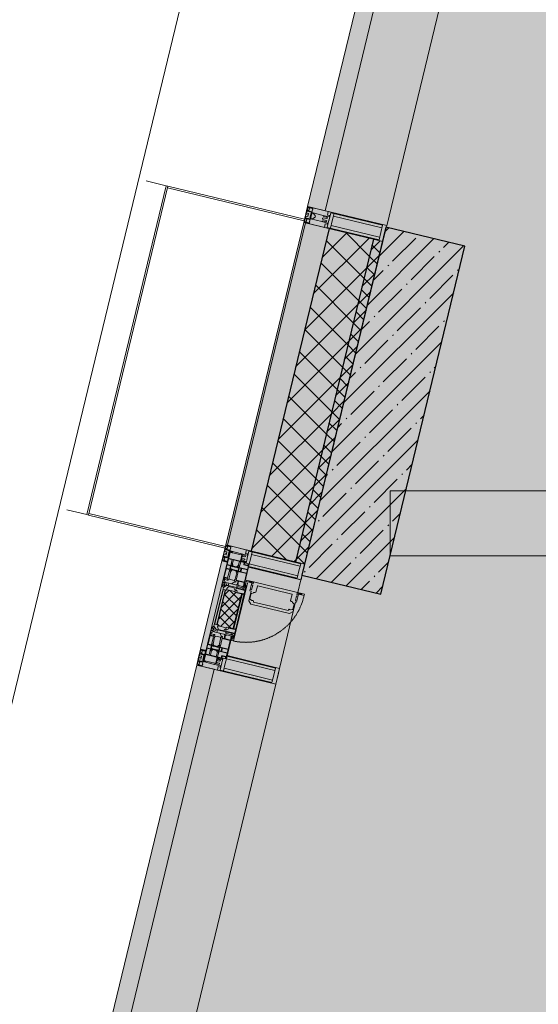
# Model space of a CAD drawing. Header units: millimetres. Extents: x -26897837 to 7466349, y -86687 to 22351.
# Tile 14 of 256: x 22415 to 24009, y -29608 to -26582. Entities that reach past the tile are written whole.
import ezdxf

# ---------------------------------------------------------------- set-up
doc = ezdxf.new("R2010")
doc.units = ezdxf.units.MM
doc.linetypes.add('-D1-02х01', pattern=[3, 2, -1])
for name, color, linetype, lineweight in [('_0', 7, 'Continuous', 13), ('A-200-M_WALL', 7, 'Continuous', 5), ('A-200-M_WALL_PAT', 7, 'Continuous', 5), ('A-214-M_CURT_WALL', 7, 'Continuous', 5), ('A-215-M_CURT_PANEL', 7, 'Continuous', 5), ('A-280-M_COLUMN', 7, 'Continuous', 5), ('A-314-M_WINDOW', 7, 'Continuous', 5), ('S-280-M_COLUMN', 7, 'Continuous', 5), ('Z-060-M_DETAIL', 7, 'Continuous', 5), ('Ограждение', 7, 'Continuous', 5), ('Поручни', 7, 'Continuous', 5)]:
    doc.layers.add(name, color=color, linetype=linetype, lineweight=lineweight)

# ---------------------------------------------------------------- blocks, each defined once
blk = doc.blocks.new('System Panel - A_PAN_Glass-5794524-50_AS_Plan_13')
at = {"layer": 'A-215-M_CURT_PANEL'}
for p, q in [((925, 55), (-925, 55)), ((-925, 55), (-925, 0)), ((925, 0), (925, 55)), ((-925, 0), (925, 0))]:
    blk.add_line(p, q, dxfattribs=at)
blk = doc.blocks.new('Rectangular Mullion - R_StandardFrame_50Wx250H-3725803-50_AS_Plan_13')
at = {"layer": 'A-214-M_CURT_WALL'}
blk.add_line((-11858.8, 24972.1), (-11423.8, 26770.2), dxfattribs=at)
blk = doc.blocks.new('Rectangular Mullion - 50Wx250H-2623690-50_AS_Plan_13')
at = {"layer": 'Z-060-M_DETAIL'}
for p, q in [((-25, 65.2), (-25, 250)), ((-25, 250), (0, 250)), ((25, 250), (0, 250)), ((25, 65.2), (25, 250)), ((-23, 237.3), (0, 237.3)), ((-23, 237.3), (-23, 73.6)), ((-14.9, 84), (-14.9, 237.3)), ((23, 237.3), (0, 237.3)), ((14.9, 84), (14.9, 237.3)), ((23, 237.3), (23, 73.6)), ((-14, 65.2), (-25, 65.2)), ((0, 84), (-23, 84)), ((-0.5, 73.6), (-23, 73.6)), ((-14, 71.3), (-14, 65.2)), ((-10, 71.3), (-14, 71.3)), ((-10, 53), (-10, 71.3)), ((-7, 65.2), (-5.9, 67.3)), ((-7, 65.2), (-7, 54.7)), ((-4.1, 67.3), (-5.9, 67.3)), ((-4.1, 67.3), (-2.9, 65.1)), ((-2.9, 65.1), (-2.9, 54.6)), ((0, 84), (23, 84)), ((0.5, 73.6), (23, 73.6)), ((4.1, 67.3), (2.9, 65.1)), ((2.9, 65.1), (2.9, 54.6)), ((4.1, 67.3), (5.9, 67.3)), ((7, 65.2), (5.9, 67.3)), ((7, 65.2), (7, 54.7)), ((10, 71.3), (14, 71.3)), ((10, 53), (10, 71.3)), ((14, 71.3), (14, 65.2)), ((14, 65.2), (25, 65.2)), ((-8.7, 53), (-10, 53)), ((-10, 53), (-10, 17)), ((-8.7, 53), (-7, 54.7)), ((-1.3, 53), (-2.9, 54.6)), ((0, 53), (-1.3, 53)), ((0, 53), (1.3, 53)), ((1.3, 53), (2.9, 54.6)), ((8.7, 53), (7, 54.7)), ((8.7, 53), (10, 53)), ((10, 53), (10, 17)), ((-23.8, 14.6), (-25, 14.2)), ((-25, 0), (-25, 14.2)), ((-22.3, 17), (-23.8, 17)), ((-23.8, 17), (-23.8, 14.6)), ((-22.5, 10.6), (-23.8, 14.6)), ((-22.5, 10.6), (-23.7, 9.9)), ((-23.7, 1.3), (-23.7, 9.9)), ((-23.7, 1.3), (-11.8, 1.3)), ((-23.2, 10.2), (-22.5, 8)), ((-22.5, 8), (-22.5, 4.5)), ((-21.3, 4.5), (-22.5, 4.5)), ((-22.3, 17), (-22.3, 16)), ((-22.3, 16), (-21.3, 16)), ((-19, 17.6), (-21.3, 16)), ((-21.3, 4.5), (-21.3, 6.5)), ((-21.3, 6.5), (-14.2, 6.5)), ((-18.4, 16.6), (-19, 17.6)), ((-7.4, 16.6), (-18.4, 16.6)), ((-14.2, 6.5), (-14.2, 4.5)), ((-13.2, 4.5), (-14.2, 4.5)), ((-13.2, 4.5), (-12.2, 7.2)), ((-12.7, 7.6), (-11.3, 11.4)), ((-12.7, 7.6), (-11.8, 6.9)), ((-12.2, 9), (-12.2, 14.8)), ((-12.2, 14.8), (0, 14.8)), ((-11.8, 1.3), (-11.8, 6.9)), ((-10.5, 11.2), (-11.3, 11.4)), ((-10.5, 1.5), (-10.5, 11.2)), ((-4.8, 1.5), (-10.5, 1.5)), ((-10, 17), (-7.5, 17)), ((-8.5, 23), (-1.5, 30)), ((-8.5, 18.5), (-8.5, 23)), ((-7.5, 18.5), (-8.5, 18.5)), ((-7.5, 17), (-7.5, 18.5)), ((-7.4, 18), (-7.4, 16.6)), ((-2.6, 18), (-7.4, 18)), ((0, 8), (-4.8, 8)), ((-4.8, 1.5), (-4.8, 8)), ((-2.6, 18), (-2.6, 16.8)), ((-2.6, 16.8), (0, 16.8)), ((-1.5, 30), (0, 30)), ((1.5, 30), (0, 30)), ((2.6, 16.8), (0, 16.8)), ((0, 14.8), (0, 16.8)), ((0, 14.8), (0, 16.8)), ((12.2, 14.8), (0, 14.8)), ((0, 0), (0, 8)), ((0, 8), (4.8, 8)), ((0, 0), (0, 8)), ((8.5, 23), (1.5, 30)), ((2.6, 18), (2.6, 16.8)), ((2.6, 18), (7.4, 18)), ((4.8, 1.5), (4.8, 8)), ((4.8, 1.5), (10.5, 1.5)), ((7.4, 18), (7.4, 16.6)), ((7.4, 16.6), (18.4, 16.6)), ((7.5, 18.5), (8.5, 18.5)), ((7.5, 17), (7.5, 18.5)), ((10, 17), (7.5, 17)), ((8.5, 18.5), (8.5, 23)), ((10.5, 11.2), (11.3, 11.4)), ((10.5, 1.5), (10.5, 11.2)), ((12.7, 7.6), (11.3, 11.4)), ((12.7, 7.6), (11.8, 6.9)), ((11.8, 1.3), (11.8, 6.9)), ((23.7, 1.3), (11.8, 1.3)), ((12.2, 9), (12.2, 14.8)), ((13.2, 4.5), (12.2, 7.2)), ((13.2, 4.5), (14.2, 4.5)), ((21.3, 6.5), (14.2, 6.5)), ((14.2, 6.5), (14.2, 4.5)), ((18.4, 16.6), (19, 17.6)), ((19, 17.6), (21.3, 16)), ((22.3, 16), (21.3, 16)), ((21.3, 4.5), (21.3, 6.5)), ((21.3, 4.5), (22.5, 4.5)), ((22.3, 17), (22.3, 16)), ((22.3, 17), (23.8, 17)), ((22.5, 10.6), (23.8, 14.6)), ((22.5, 10.6), (23.7, 9.9)), ((23.2, 10.2), (22.5, 8)), ((22.5, 8), (22.5, 4.5)), ((23.7, 1.3), (23.7, 9.9)), ((23.8, 17), (23.8, 14.6)), ((23.8, 14.6), (25, 14.2)), ((25, 0), (25, 14.2)), ((-25, 0), (0, 0)), ((25, 0), (0, 0))]:
    blk.add_line(p, q, dxfattribs=at)
for centre, start, end in [((-0.5, 73.1), 360, 90), ((0.5, 73.1), 90, 180)]:
    blk.add_arc(centre, 0.5, start, end, dxfattribs=at)
blk = doc.blocks.new('Rectangular Mullion - R_StandardFrame_50Wx250H-3812575-50_AS_Plan_13')
at = {"layer": 'A-214-M_CURT_WALL', "lineweight": 9}
for p, q in [((-50, -250), (-50, 0)), ((-50, 0), (0, 0)), ((0, 0), (0, -250)), ((0, -250), (-50, -250))]:
    blk.add_line(p, q, dxfattribs=at)
blk = doc.blocks.new('A_PAN_Створка - 383мм-V36-50_AS_Plan_13')
at = {"layer": 'A-215-M_CURT_PANEL'}
h = blk.add_hatch(dxfattribs=at)
h.set_pattern_fill('FP_40', color=256, style=0, pattern_type=2)
h.set_pattern_definition([(328.6, (-16923.403, -17648.281), (10.420193, 17.071016), []), (58.6, (-16923.403, -17648.281), (-17.071016, 10.420193), [])])
h.paths.add_polyline_path([(-54.6, -81.8), (-53.6, -82.7), (54.6, -81.8), (54.6, -63.4), (57.2, -60.8), (57.2, -36.4), (54.9, -34.1), (54.5, -31.8), (-54.5, -31.8), (-54.9, -34.1), (-57.2, -36.4), (-57.2, -60.8), (-54.6, -63.4)])
at = {"layer": 'A-314-M_WINDOW'}
for p, q in [((-67.9, -17), (-171, -17)), ((-171, -17), (-171, -57)), ((-171, -18.5), (-153.5, -18.5)), ((-153.5, -18.5), (-152, -20)), ((-152, -20), (-152, -73.5)), ((-150.5, -17), (-150.5, -29.4)), ((-132.4, -18.6), (-150.5, -18.6)), ((-150.5, -29.4), (-132.4, -29.4)), ((-132.4, -29.4), (-132.4, -18.6)), ((-131, -18.2), (-131, -29.5)), ((-120.8, -18.2), (-131, -18.2)), ((-131, -29.5), (-120.8, -29.5)), ((-120.8, -18.2), (-120.8, -29.5)), ((-119.3, -18.6), (-92.5, -18.6)), ((-119.3, -29.4), (-119.3, -18.6)), ((-92.5, -29.4), (-119.3, -29.4)), ((-92.5, -18.6), (-92.5, -29.4)), ((-90.8, -18.5), (-90.8, -29.4)), ((-87.3, -18.5), (-90.8, -18.5)), ((-90.8, -29.4), (-85.9, -29.4)), ((-87.3, -20.4), (-87.3, -18.5)), ((-87.3, -20.4), (-87.3, -21.9)), ((-84.8, -20.4), (-87.3, -20.4)), ((-87.3, -21.9), (-85.9, -21.9)), ((-85.9, -18.2), (-85.9, -20.4)), ((-75.9, -18.2), (-85.9, -18.2)), ((-85.9, -21.9), (-85.9, -29.4)), ((-85.9, -29.4), (-85.9, -32.5)), ((-83.4, -20.4), (-84.8, -20.4)), ((-70, -33.8), (-83.4, -20.4)), ((-78, -84), (-78, -23.5)), ((-78, -23.5), (-67.9, -23.5)), ((-75.9, -21.5), (-75.9, -18.2)), ((-75.9, -21.5), (-75.9, -23.5)), ((-74.9, -21.5), (-75.9, -21.5)), ((-75.9, -23.5), (-73, -23.5)), ((-74.9, -17.9), (-74.9, -21.5)), ((-68.9, -17.9), (-74.9, -17.9)), ((-67.2, -29.3), (-73, -23.5)), ((-61.4, -23.5), (-70, -32.1)), ((-68.9, -21.5), (-68.9, -17.9)), ((-67.9, -21.5), (-68.9, -21.5)), ((67.9, -17), (-67.9, -17)), ((-61.4, -23.5), (-67.9, -17)), ((-67.9, -17), (-67.9, -23.5)), ((-67.9, -17), (67.9, -17)), ((-67.9, -21.5), (-67.9, -23.5)), ((-67.9, -23.5), (-64.6, -26.8)), ((-67.9, -23.5), (-64.6, -26.8)), ((-64.6, -26.8), (-67.2, -29.3)), ((-64.6, -26.8), (-61.4, -23.5)), ((61.4, -23.5), (-61.4, -23.5)), ((67.9, -17), (61.4, -23.5)), ((70, -32.1), (61.4, -23.5)), ((61.4, -23.5), (64.6, -26.8)), ((67.9, -23.5), (64.6, -26.8)), ((64.6, -26.8), (67.9, -23.5)), ((64.6, -26.8), (67.2, -29.3)), ((67.2, -29.3), (73, -23.5)), ((67.9, -23.5), (67.9, -17)), ((171, -17), (67.9, -17)), ((67.9, -21.5), (67.9, -23.5)), ((67.9, -21.5), (68.9, -21.5)), ((67.9, -23.5), (78, -23.5)), ((68.9, -17.9), (74.9, -17.9)), ((68.9, -21.5), (68.9, -17.9)), ((70, -33.8), (83.4, -20.4)), ((75.9, -23.5), (73, -23.5)), ((74.9, -17.9), (74.9, -21.5)), ((74.9, -21.5), (75.9, -21.5)), ((75.9, -18.2), (85.9, -18.2)), ((75.9, -21.5), (75.9, -18.2)), ((75.9, -21.5), (75.9, -23.5)), ((78, -23.5), (78, -84)), ((83.4, -20.4), (84.8, -20.4)), ((84.8, -20.4), (87.3, -20.4)), ((85.9, -18.2), (85.9, -20.4)), ((85.9, -21.9), (85.9, -29.4)), ((87.3, -21.9), (85.9, -21.9)), ((85.9, -29.4), (85.9, -32.5)), ((90.8, -29.4), (85.9, -29.4)), ((87.3, -18.5), (90.8, -18.5)), ((87.3, -20.4), (87.3, -18.5)), ((87.3, -20.4), (87.3, -21.9)), ((90.8, -18.5), (90.8, -29.4)), ((92.5, -18.6), (92.5, -29.4)), ((119.3, -18.6), (92.5, -18.6)), ((92.5, -29.4), (119.3, -29.4)), ((119.3, -29.4), (119.3, -18.6)), ((120.8, -18.2), (120.8, -29.5)), ((120.8, -18.2), (131, -18.2)), ((131, -29.5), (120.8, -29.5)), ((131, -18.2), (131, -29.5)), ((132.4, -18.6), (150.5, -18.6)), ((132.4, -29.4), (132.4, -18.6)), ((150.5, -29.4), (132.4, -29.4)), ((150.5, -17), (150.5, -29.4)), ((153.5, -18.5), (152, -20)), ((152, -20), (152, -73.5)), ((171, -18.5), (153.5, -18.5)), ((171, -57), (171, -17)), ((-171, -55.5), (-152, -55.5)), ((-171, -57), (-156, -57)), ((-153, -60), (-153, -73.5)), ((-150.5, -33.6), (-150.5, -68)), ((-136.3, -33.6), (-150.5, -33.6)), ((-136.4, -52.4), (-150.5, -52.4)), ((-150.5, -56.6), (-132.4, -56.6)), ((-137.2, -31), (-135.8, -35)), ((-132.5, -31), (-137.2, -31)), ((-137.2, -54.8), (-135.8, -50.8)), ((-132.5, -54.8), (-137.2, -54.8)), ((-132.1, -36.8), (-135.8, -35)), ((-132.1, -49), (-135.8, -50.8)), ((-132.5, -31.9), (-133.4, -33.7)), ((-133.4, -33.7), (-130.1, -35.3)), ((-133.4, -52), (-130.1, -50.4)), ((-132.5, -53.8), (-133.4, -52)), ((-132.5, -31.9), (-132.5, -31)), ((-132.5, -53.8), (-132.5, -54.8)), ((-132.4, -56.6), (-132.4, -82.5)), ((-132.1, -49), (-132.1, -36.8)), ((-131, -30.9), (-131, -33)), ((-120.8, -30.9), (-131, -30.9)), ((-129.4, -34.6), (-131, -33)), ((-129.4, -51.1), (-131, -52.7)), ((-131, -55.1), (-131, -52.7)), ((-120.8, -55.1), (-131, -55.1)), ((-131, -56.5), (-131, -62.6)), ((-131, -56.5), (-120.8, -56.5)), ((-130.1, -35.3), (-129.4, -34.6)), ((-130.1, -35.3), (-130.1, -50.4)), ((-130.1, -50.4), (-129.4, -51.1)), ((-122.4, -34.6), (-120.8, -33)), ((-121.7, -35.3), (-122.4, -34.6)), ((-121.7, -50.4), (-122.4, -51.1)), ((-122.4, -51.1), (-120.8, -52.7)), ((-118.4, -33.7), (-121.7, -35.3)), ((-121.7, -35.3), (-121.7, -50.4)), ((-118.4, -52), (-121.7, -50.4)), ((-120.8, -30.9), (-120.8, -33)), ((-120.8, -55.1), (-120.8, -52.7)), ((-120.8, -56.5), (-120.8, -62.6)), ((-119.7, -36.8), (-115.9, -35)), ((-119.7, -49), (-119.7, -36.8)), ((-119.7, -49), (-115.9, -50.8)), ((-119.3, -31), (-114.6, -31)), ((-119.3, -31.9), (-119.3, -31)), ((-119.3, -31.9), (-118.4, -33.7)), ((-119.3, -53.8), (-118.4, -52)), ((-119.3, -53.8), (-119.3, -54.8)), ((-119.3, -54.8), (-114.6, -54.8)), ((-119.3, -56.6), (-119.3, -82.5)), ((-92.5, -56.6), (-119.3, -56.6)), ((-114.6, -31), (-115.9, -35)), ((-114.6, -54.8), (-115.9, -50.8)), ((-94.1, -33.5), (-115.4, -33.5)), ((-94.1, -52.5), (-115.3, -52.5)), ((-89.9, -35.1), (-94.1, -33.5)), ((-89.9, -50.9), (-94.1, -52.5)), ((-92.5, -56.6), (-92.5, -82.5)), ((-90.8, -56.6), (-85.9, -56.6)), ((-90.8, -62.7), (-90.8, -56.6)), ((-89.9, -32.5), (-89.9, -35.1)), ((-85.9, -32.5), (-89.9, -32.5)), ((-89.9, -35.1), (-89.9, -50.9)), ((-89.9, -52.2), (-89.9, -50.9)), ((-89.9, -52.2), (-88.6, -53.5)), ((-85.9, -53.5), (-88.6, -53.5)), ((-85.9, -53.5), (-78, -45.6)), ((-85.9, -56.6), (-85.9, -53.5)), ((-78, -36.8), (-70, -36.8)), ((-78, -45.6), (-78, -36.8)), ((-70, -32.1), (-70, -62.5)), ((-70, -36.8), (-70, -33.8)), ((70, -62.5), (70, -32.1)), ((70, -36.8), (70, -33.8)), ((78, -36.8), (70, -36.8)), ((78, -45.6), (78, -36.8)), ((85.9, -53.5), (78, -45.6)), ((85.9, -32.5), (89.9, -32.5)), ((85.9, -53.5), (88.6, -53.5)), ((85.9, -56.6), (85.9, -53.5)), ((90.8, -56.6), (85.9, -56.6)), ((89.9, -52.2), (88.6, -53.5)), ((89.9, -32.5), (89.9, -35.1)), ((89.9, -35.1), (94.1, -33.5)), ((89.9, -35.1), (89.9, -50.9)), ((89.9, -50.9), (94.1, -52.5)), ((89.9, -52.2), (89.9, -50.9)), ((90.8, -62.7), (90.8, -56.6)), ((92.5, -56.6), (119.3, -56.6)), ((92.5, -56.6), (92.5, -82.5)), ((94.1, -33.5), (115.4, -33.5)), ((94.1, -52.5), (115.3, -52.5)), ((114.6, -31), (115.9, -35)), ((119.3, -31), (114.6, -31)), ((114.6, -54.8), (115.9, -50.8)), ((119.3, -54.8), (114.6, -54.8)), ((119.7, -36.8), (115.9, -35)), ((119.7, -49), (115.9, -50.8)), ((119.3, -31.9), (118.4, -33.7)), ((118.4, -33.7), (121.7, -35.3)), ((118.4, -52), (121.7, -50.4)), ((119.3, -53.8), (118.4, -52)), ((119.3, -31.9), (119.3, -31)), ((119.3, -53.8), (119.3, -54.8)), ((119.3, -56.6), (119.3, -82.5)), ((119.7, -49), (119.7, -36.8)), ((120.8, -30.9), (120.8, -33)), ((120.8, -30.9), (131, -30.9)), ((122.4, -34.6), (120.8, -33)), ((122.4, -51.1), (120.8, -52.7)), ((120.8, -55.1), (120.8, -52.7)), ((120.8, -55.1), (131, -55.1)), ((120.8, -56.5), (120.8, -62.6)), ((131, -56.5), (120.8, -56.5)), ((121.7, -35.3), (122.4, -34.6)), ((121.7, -35.3), (121.7, -50.4)), ((121.7, -50.4), (122.4, -51.1)), ((129.4, -34.6), (131, -33)), ((130.1, -35.3), (129.4, -34.6)), ((130.1, -50.4), (129.4, -51.1)), ((129.4, -51.1), (131, -52.7)), ((133.4, -33.7), (130.1, -35.3)), ((130.1, -35.3), (130.1, -50.4)), ((133.4, -52), (130.1, -50.4)), ((131, -30.9), (131, -33)), ((131, -55.1), (131, -52.7)), ((131, -56.5), (131, -62.6)), ((132.1, -36.8), (135.8, -35)), ((132.1, -49), (132.1, -36.8)), ((132.1, -49), (135.8, -50.8)), ((150.5, -56.6), (132.4, -56.6)), ((132.4, -56.6), (132.4, -82.5)), ((132.5, -31), (137.2, -31)), ((132.5, -31.9), (132.5, -31)), ((132.5, -31.9), (133.4, -33.7)), ((132.5, -53.8), (133.4, -52)), ((132.5, -53.8), (132.5, -54.8)), ((132.5, -54.8), (137.2, -54.8)), ((137.2, -31), (135.8, -35)), ((137.2, -54.8), (135.8, -50.8)), ((136.3, -33.6), (150.5, -33.6)), ((136.4, -52.4), (150.5, -52.4)), ((150.5, -33.6), (150.5, -68)), ((171, -55.5), (152, -55.5)), ((153, -73.5), (153, -60)), ((156, -57), (171, -57)), ((-153, -73.5), (-150, -73.5)), ((-150.5, -68), (-143.5, -68)), ((-150.5, -69.5), (-150.5, -73.5)), ((-145, -69.5), (-150.5, -69.5)), ((-150, -73.5), (-150, -84)), ((-150, -84), (-78, -84)), ((-148.5, -81), (-148.5, -82.5)), ((-143.5, -81), (-148.5, -81)), ((-148.5, -82.5), (-132.4, -82.5)), ((-145, -69.5), (-145, -79.5)), ((-143.5, -68), (-143.5, -81)), ((-120.8, -62.6), (-131, -62.6)), ((-131, -64.6), (-120.8, -64.6)), ((-131, -82.5), (-131, -64.6)), ((-131, -82.5), (-120.8, -82.5)), ((-120.8, -82.5), (-120.8, -64.6)), ((-119.3, -82.5), (-92.5, -82.5)), ((-73.9, -87.5), (-91.5, -87.5)), ((-91.5, -87.5), (-91.5, -92)), ((-80.4, -62.7), (-90.8, -62.7)), ((-90.8, -64.6), (-90.8, -82.5)), ((-80.1, -64.6), (-90.8, -64.6)), ((-90.8, -82.5), (-79.5, -82.5)), ((-78, -84), (-85, -84)), ((-85, -84), (-85, -87.5)), ((-85, -87.5), (-78, -87.5)), ((-80.4, -61.1), (-80.4, -62.7)), ((-78, -61.1), (-80.4, -61.1)), ((-80.1, -66.1), (-80.1, -64.6)), ((-78, -66.1), (-80.1, -66.1)), ((-79.5, -80.6), (-78, -80.6)), ((-79.5, -82.5), (-79.5, -80.6)), ((-78, -66.1), (-78, -61.1)), ((-78, -87.5), (-78, -84)), ((-78, -84), (-73.9, -84)), ((-70, -62.5), (-73.9, -62.5)), ((-73.9, -62.5), (-73.9, -87.5)), ((73.9, -62.5), (70, -62.5)), ((73.9, -87.5), (73.9, -62.5)), ((73.9, -84), (78, -84)), ((91.5, -87.5), (73.9, -87.5)), ((78, -61.1), (80.4, -61.1)), ((78, -66.1), (78, -61.1)), ((78, -66.1), (80.1, -66.1)), ((79.5, -80.6), (78, -80.6)), ((78, -87.5), (78, -84)), ((78, -84), (85, -84)), ((78, -84), (150, -84)), ((85, -87.5), (78, -87.5)), ((79.5, -82.5), (79.5, -80.6)), ((90.8, -82.5), (79.5, -82.5)), ((80.1, -64.6), (90.8, -64.6)), ((80.1, -66.1), (80.1, -64.6)), ((80.4, -61.1), (80.4, -62.7)), ((80.4, -62.7), (90.8, -62.7)), ((85, -84), (85, -87.5)), ((90.8, -64.6), (90.8, -82.5)), ((91.5, -92), (91.5, -87.5)), ((119.3, -82.5), (92.5, -82.5)), ((120.8, -62.6), (131, -62.6)), ((120.8, -82.5), (120.8, -64.6)), ((131, -64.6), (120.8, -64.6)), ((131, -82.5), (120.8, -82.5)), ((131, -82.5), (131, -64.6)), ((148.5, -82.5), (132.4, -82.5)), ((143.5, -68), (143.5, -81)), ((150.5, -68), (143.5, -68)), ((143.5, -81), (148.5, -81)), ((145, -69.5), (150.5, -69.5)), ((145, -69.5), (145, -79.5)), ((148.5, -81), (148.5, -82.5)), ((150, -84), (150, -73.5)), ((150, -73.5), (153, -73.5)), ((150.5, -69.5), (150.5, -73.5)), ((-91.5, -92), (91.5, -92))]:
    blk.add_line(p, q, dxfattribs=at)
for centre, start, end in [((-156, -60), 0, 90), ((156, -60), 90, 180)]:
    blk.add_arc(centre, 3, start, end, dxfattribs=at)
at = {"layer": 'A-314-M_WINDOW', "linetype": '-D1-02х01'}
blk.add_arc((91.4, -87.5), 183, 181.4091, 271.1445, dxfattribs=at)
at = {"layer": 'Z-060-M_DETAIL'}
for p, q in [((-70, -32.1), (-61.4, -23.5)), ((61.4, -23.5), (-61.4, -23.5)), ((-54.9, -25.8), (-53.9, -24.8)), ((-54.9, -29.5), (-54.9, -25.8)), ((-53.9, -30.5), (-54.9, -29.5)), ((-53.9, -24.8), (53.9, -24.8)), ((54.9, -25.8), (53.9, -24.8)), ((53.9, -30.5), (54.9, -29.5)), ((54.9, -29.5), (54.9, -25.8)), ((70, -32.1), (61.4, -23.5)), ((-70, -62.5), (-70, -32.1)), ((-67.8, -38.3), (-65.7, -37.4)), ((-67.8, -55.7), (-67.8, -38.3)), ((-66, -56.5), (-67.8, -55.7)), ((-66, -56.5), (-62, -59.1)), ((-65.7, -37.4), (-60.8, -34.7)), ((-62, -59.1), (-60.7, -61)), ((-60.8, -34.7), (-57.3, -35.9)), ((-55.2, -33.8), (-57.3, -35.9)), ((-54.9, -34.1), (-57.2, -36.4)), ((-57.2, -36.4), (-57.2, -60.8)), ((-55.2, -33.8), (-54.8, -31.5)), ((-54.5, -31.8), (-54.9, -34.1)), ((0, -31.5), (-54.8, -31.5)), ((54.5, -31.8), (-54.5, -31.8)), ((53.9, -30.5), (-53.9, -30.5)), ((0, -31.5), (54.8, -31.5)), ((54.9, -34.1), (54.5, -31.8)), ((55.2, -33.8), (54.8, -31.5)), ((57.2, -36.4), (54.9, -34.1)), ((55.2, -33.8), (57.3, -35.9)), ((57.2, -60.8), (57.2, -36.4)), ((60.8, -34.7), (57.3, -35.9)), ((62, -59.1), (60.7, -61)), ((65.7, -37.4), (60.8, -34.7)), ((66, -56.5), (62, -59.1)), ((67.8, -38.3), (65.7, -37.4)), ((66, -56.5), (67.8, -55.7)), ((67.8, -55.7), (67.8, -38.3)), ((70, -62.5), (70, -32.1)), ((-91.5, -87.5), (-73.9, -87.5)), ((-91.5, -92), (-91.5, -87.5)), ((-83.4, -90.3), (-83.4, -87.5)), ((-83.4, -90.3), (-69.4, -90.3)), ((-73.9, -62.5), (-70, -62.5)), ((-73.9, -87.5), (-73.9, -62.5)), ((-69.4, -66.5), (-73.9, -66.5)), ((-73.9, -81.5), (-69.4, -81.5)), ((-69.4, -85.5), (-73.9, -85.5)), ((-69.4, -81.5), (-69.4, -66.5)), ((-69.4, -90.3), (-69.4, -85.5)), ((-61.7, -62.5), (-67.9, -62.5)), ((-67.9, -62.5), (-67.9, -89.3)), ((-67.9, -89.3), (-66.9, -90.3)), ((-66.9, -90.3), (-57.4, -90.3)), ((-61.7, -64.9), (-61.7, -62.5)), ((-60.1, -67.7), (-61.7, -64.9)), ((-60.7, -61), (-57.4, -61)), ((-56.4, -67.7), (-60.1, -67.7)), ((-57.4, -61), (-54.9, -63.5)), ((-57.4, -90.3), (-56.4, -89.4)), ((-57.2, -60.8), (-54.6, -63.4)), ((-56.4, -89.4), (-56.4, -67.7)), ((-54.9, -63.5), (-54.9, -81.9)), ((-54.9, -81.9), (-53.8, -83)), ((-54.9, -85.6), (-53.9, -84.6)), ((-54.9, -89.3), (-54.9, -85.6)), ((-53.9, -90.3), (-54.9, -89.3)), ((-54.6, -63.4), (-54.6, -81.8)), ((-54.6, -81.8), (-53.6, -82.7)), ((-53.9, -84.6), (53.9, -84.6)), ((53.9, -90.3), (-53.9, -90.3)), ((53.8, -83), (-53.8, -83)), ((-53.6, -82.7), (53.6, -82.7)), ((53.6, -82.7), (54.6, -81.8)), ((54.9, -81.9), (53.8, -83)), ((54.9, -85.6), (53.9, -84.6)), ((53.9, -90.3), (54.9, -89.3)), ((54.6, -63.4), (57.2, -60.8)), ((54.6, -81.8), (54.6, -63.4)), ((57.4, -61), (54.9, -63.5)), ((54.9, -63.5), (54.9, -81.9)), ((54.9, -89.3), (54.9, -85.6)), ((56.4, -67.7), (60.1, -67.7)), ((56.4, -89.4), (56.4, -67.7)), ((57.4, -90.3), (56.4, -89.4)), ((60.7, -61), (57.4, -61)), ((66.9, -90.3), (57.4, -90.3)), ((60.1, -67.7), (61.7, -64.9)), ((61.7, -62.5), (67.9, -62.5)), ((61.7, -64.9), (61.7, -62.5)), ((67.9, -89.3), (66.9, -90.3)), ((67.9, -62.5), (67.9, -89.3)), ((69.4, -66.5), (73.9, -66.5)), ((69.4, -81.5), (69.4, -66.5)), ((73.9, -81.5), (69.4, -81.5)), ((69.4, -85.5), (73.9, -85.5)), ((69.4, -90.3), (69.4, -85.5)), ((83.4, -90.3), (69.4, -90.3)), ((73.9, -62.5), (70, -62.5)), ((73.9, -87.5), (73.9, -62.5)), ((91.5, -87.5), (73.9, -87.5)), ((83.4, -90.3), (83.4, -87.5)), ((91.5, -92), (91.5, -87.5)), ((-91.5, -92), (91.5, -92))]:
    blk.add_line(p, q, dxfattribs=at)
at = {"layer": 'Z-060-M_DETAIL', "color": 9, "true_color": 0xc8c8c8}
for p, q in [((95.1, -87.5), (95.1, -105.1)), ((99.6, -87.5), (95.1, -87.5)), ((99.6, -270.5), (99.6, -87.5)), ((39.7, -109), (31.1, -117.6)), ((31.1, -117.6), (31.1, -240.4)), ((70.1, -109), (39.7, -109)), ((45, -113.3), (42.3, -118.2)), ((42.3, -118.2), (43.5, -121.7)), ((45.9, -111.2), (45, -113.3)), ((63.3, -111.2), (45.9, -111.2)), ((64.1, -113), (63.3, -111.2)), ((64.1, -113), (66.7, -117)), ((66.7, -117), (68.6, -118.3)), ((68.6, -118.3), (68.6, -121.6)), ((70.1, -105.1), (70.1, -109)), ((95.1, -105.1), (70.1, -105.1)), ((74.1, -109.6), (74.1, -105.1)), ((89.1, -109.6), (74.1, -109.6)), ((89.1, -105.1), (89.1, -109.6)), ((93.1, -109.6), (93.1, -105.1)), ((97.9, -109.6), (93.1, -109.6)), ((97.9, -95.6), (95.1, -95.6)), ((97.9, -95.6), (97.9, -109.6)), ((41.4, -123.8), (39.1, -124.2)), ((39.1, -179), (39.1, -124.2)), ((41.4, -123.8), (43.5, -121.7)), ((68.6, -121.6), (71.1, -124.1)), ((71.1, -124.1), (89.5, -124.1)), ((89.5, -124.1), (90.6, -125.2)), ((90.6, -125.2), (90.6, -232.8)), ((39.1, -179), (39.1, -233.8)), ((39.7, -249), (31.1, -240.4)), ((41.4, -234.2), (39.1, -233.8)), ((41.4, -234.2), (43.5, -236.3)), ((42.3, -239.8), (43.5, -236.3)), ((45, -244.7), (42.3, -239.8)), ((64.1, -245), (66.7, -241)), ((66.7, -241), (68.6, -239.7)), ((68.6, -236.4), (71.1, -233.9)), ((68.6, -239.7), (68.6, -236.4)), ((71.1, -233.9), (89.5, -233.9)), ((89.5, -233.9), (90.6, -232.8)), ((70.1, -249), (39.7, -249)), ((45.9, -246.8), (45, -244.7)), ((63.3, -246.8), (45.9, -246.8)), ((64.1, -245), (63.3, -246.8)), ((70.1, -252.9), (70.1, -249)), ((95.1, -252.9), (70.1, -252.9)), ((74.1, -248.4), (74.1, -252.9)), ((89.1, -248.4), (74.1, -248.4)), ((89.1, -252.9), (89.1, -248.4)), ((93.1, -248.4), (93.1, -252.9)), ((97.9, -248.4), (93.1, -248.4)), ((95.1, -270.5), (95.1, -252.9)), ((97.9, -262.4), (95.1, -262.4)), ((99.6, -270.5), (95.1, -270.5)), ((97.9, -262.4), (97.9, -248.4))]:
    blk.add_line(p, q, dxfattribs=at)
blk = doc.blocks.new('Rectangular Mullion - R_StandardFrame_50Wx250H-V3-50_AS_Plan_13')
at = {"layer": 'A-214-M_CURT_WALL'}
for p, q in [((37450, 15934.9), (37450, 16145)), ((37700, 15865), (37700, 16145)), ((37450, 15865), (37450, 15905.4))]:
    blk.add_line(p, q, dxfattribs=at)
blk = doc.blocks.new('Rectangular Mullion - 50Wx250H-V1-50_AS_Plan_13')
at = {"layer": 'Z-060-M_DETAIL'}
for p, q in [((-25, 84), (-25, 250)), ((-25, 250), (0, 250)), ((25, 250), (0, 250)), ((25, 65.2), (25, 250)), ((-23, 237.3), (0, 237.3)), ((-23, 237.3), (-23, 84)), ((-14.9, 84), (-14.9, 237.3)), ((23, 237.3), (0, 237.3)), ((14.9, 84), (14.9, 237.3)), ((23, 237.3), (23, 73.6)), ((0, 84), (-15, 84)), ((-0.5, 73.6), (-15, 73.6)), ((-10, 71.3), (-12, 71.3)), ((-10, 57.4), (-10, 71.3)), ((-7, 65.2), (-5.9, 67.3)), ((-7, 65.2), (-7, 57)), ((-4.1, 67.3), (-5.9, 67.3)), ((-4.1, 67.3), (-2.9, 65.1)), ((-2.9, 65.1), (-2.9, 57)), ((0, 84), (23, 84)), ((0.5, 73.6), (23, 73.6)), ((4.1, 67.3), (2.9, 65.1)), ((2.9, 65.1), (2.9, 57)), ((4.1, 67.3), (5.9, 67.3)), ((7, 65.2), (5.9, 67.3)), ((7, 65.2), (7, 54.7)), ((10, 71.3), (14, 71.3)), ((10, 53), (10, 71.3)), ((14, 71.3), (14, 65.2)), ((14, 65.2), (25, 65.2)), ((8.7, 53), (7, 54.7)), ((8.7, 53), (10, 53)), ((10, 53), (10, 17)), ((-23.8, 14.6), (-25, 14.2)), ((-25, 0), (-25, 14.2)), ((-23.8, 17), (-23.8, 14.6)), ((-22.5, 10.6), (-23.8, 14.6)), ((-22.5, 10.6), (-23.7, 9.9)), ((-23.7, 1.3), (-23.7, 9.9)), ((-23.7, 1.3), (-11.8, 1.3)), ((-23.2, 10.2), (-22.5, 8)), ((-22.5, 8), (-22.5, 4.5)), ((-21.3, 4.5), (-22.5, 4.5)), ((-22.3, 17), (-22.3, 16)), ((-22.3, 16), (-21.3, 16)), ((-19.9, 17), (-21.3, 16)), ((-21.3, 4.5), (-21.3, 6.5)), ((-21.3, 6.5), (-14.2, 6.5)), ((-7.4, 16.6), (-18.4, 16.6)), ((-14.2, 6.5), (-14.2, 4.5)), ((-13.2, 4.5), (-14.2, 4.5)), ((-13.2, 4.5), (-12.2, 7.2)), ((-12.7, 7.6), (-11.3, 11.4)), ((-12.7, 7.6), (-11.8, 6.9)), ((-12.2, 9), (-12.2, 14.8)), ((-12.2, 14.8), (0, 14.8)), ((-11.8, 1.3), (-11.8, 6.9)), ((-10.5, 11.2), (-11.3, 11.4)), ((-10.5, 1.5), (-10.5, 11.2)), ((-4.8, 1.5), (-10.5, 1.5)), ((0, 8), (-4.8, 8)), ((-4.8, 1.5), (-4.8, 8)), ((-2.6, 16.8), (0, 16.8)), ((2.6, 16.8), (0, 16.8)), ((0, 14.8), (0, 16.8)), ((0, 14.8), (0, 16.8)), ((12.2, 14.8), (0, 14.8)), ((0, 0), (0, 8)), ((0, 8), (4.8, 8)), ((0, 0), (0, 8)), ((4.8, 1.5), (4.8, 8)), ((4.8, 1.5), (10.5, 1.5)), ((8.5, 23), (6, 25.5)), ((6, 18), (7.4, 18)), ((7.4, 18), (7.4, 16.6)), ((7.4, 16.6), (18.4, 16.6)), ((7.5, 18.5), (8.5, 18.5)), ((7.5, 17), (7.5, 18.5)), ((10, 17), (7.5, 17)), ((8.5, 18.5), (8.5, 23)), ((10.5, 11.2), (11.3, 11.4)), ((10.5, 1.5), (10.5, 11.2)), ((12.7, 7.6), (11.3, 11.4)), ((12.7, 7.6), (11.8, 6.9)), ((11.8, 1.3), (11.8, 6.9)), ((23.7, 1.3), (11.8, 1.3)), ((12.2, 9), (12.2, 14.8)), ((13.2, 4.5), (12.2, 7.2)), ((13.2, 4.5), (14.2, 4.5)), ((21.3, 6.5), (14.2, 6.5)), ((14.2, 6.5), (14.2, 4.5)), ((18.4, 16.6), (19, 17.6)), ((19, 17.6), (21.3, 16)), ((22.3, 16), (21.3, 16)), ((21.3, 4.5), (21.3, 6.5)), ((21.3, 4.5), (22.5, 4.5)), ((22.3, 17), (22.3, 16)), ((22.3, 17), (23.8, 17)), ((22.5, 10.6), (23.8, 14.6)), ((22.5, 10.6), (23.7, 9.9)), ((23.2, 10.2), (22.5, 8)), ((22.5, 8), (22.5, 4.5)), ((23.7, 1.3), (23.7, 9.9)), ((23.8, 17), (23.8, 14.6)), ((23.8, 14.6), (25, 14.2)), ((25, 0), (25, 14.2)), ((-25, 0), (0, 0)), ((25, 0), (0, 0))]:
    blk.add_line(p, q, dxfattribs=at)
for centre, start, end in [((-0.5, 73.1), 360, 90), ((0.5, 73.1), 90, 180)]:
    blk.add_arc(centre, 0.5, start, end, dxfattribs=at)
blk = doc.blocks.new('Rectangular Mullion - R_StandardFrame_50Wx250H-V16-50_AS_Plan_13')
at = {"layer": 'A-214-M_CURT_WALL', "lineweight": 9}
for p, q in [((-25, -17), (-25, 0)), ((-25, 0), (25, 0)), ((25, 0), (25, -250)), ((-25, -250), (-25, -84)), ((25, -250), (-25, -250))]:
    blk.add_line(p, q, dxfattribs=at)
blk = doc.blocks.new('Rectangular Mullion - 50Wx250H-V26-50_AS_Plan_13')
at = {"layer": 'Z-060-M_DETAIL'}
for p, q in [((-25, 65.2), (-25, 250)), ((-25, 250), (0, 250)), ((25, 250), (0, 250)), ((25, 84), (25, 250)), ((-23, 237.3), (0, 237.3)), ((-23, 237.3), (-23, 73.6)), ((-14.9, 84), (-14.9, 237.3)), ((23, 237.3), (0, 237.3)), ((14.9, 84), (14.9, 237.3)), ((23, 237.3), (23, 84)), ((-14, 65.2), (-25, 65.2)), ((0, 84), (-23, 84)), ((-0.5, 73.6), (-23, 73.6)), ((-14, 71.3), (-14, 65.2)), ((-10, 71.3), (-14, 71.3)), ((-10, 53), (-10, 71.3)), ((-7, 65.2), (-5.9, 67.3)), ((-7, 65.2), (-7, 54.7)), ((-4.1, 67.3), (-5.9, 67.3)), ((-4.1, 67.3), (-2.9, 65.1)), ((-2.9, 65.1), (-2.9, 57)), ((0, 84), (15, 84)), ((0.5, 73.6), (15, 73.6)), ((4.1, 67.3), (2.9, 65.1)), ((2.9, 65.1), (2.9, 57)), ((4.1, 67.3), (5.9, 67.3)), ((7, 65.2), (5.9, 67.3)), ((7, 65.2), (7, 57)), ((10, 71.3), (12, 71.3)), ((10, 57.4), (10, 71.3)), ((-8.7, 53), (-10, 53)), ((-10, 53), (-10, 17)), ((-8.7, 53), (-7, 54.7)), ((-23.8, 14.6), (-25, 14.2)), ((-25, 0), (-25, 14.2)), ((-22.3, 17), (-23.8, 17)), ((-23.8, 17), (-23.8, 14.6)), ((-22.5, 10.6), (-23.8, 14.6)), ((-22.5, 10.6), (-23.7, 9.9)), ((-23.7, 1.3), (-23.7, 9.9)), ((-23.7, 1.3), (-11.8, 1.3)), ((-23.2, 10.2), (-22.5, 8)), ((-22.5, 8), (-22.5, 4.5)), ((-21.3, 4.5), (-22.5, 4.5)), ((-22.3, 17), (-22.3, 16)), ((-22.3, 16), (-21.3, 16)), ((-19, 17.6), (-21.3, 16)), ((-21.3, 4.5), (-21.3, 6.5)), ((-21.3, 6.5), (-14.2, 6.5)), ((-18.4, 16.6), (-19, 17.6)), ((-7.4, 16.6), (-18.4, 16.6)), ((-14.2, 6.5), (-14.2, 4.5)), ((-13.2, 4.5), (-14.2, 4.5)), ((-13.2, 4.5), (-12.2, 7.2)), ((-12.7, 7.6), (-11.3, 11.4)), ((-12.7, 7.6), (-11.8, 6.9)), ((-12.2, 9), (-12.2, 14.8)), ((-12.2, 14.8), (0, 14.8)), ((-11.8, 1.3), (-11.8, 6.9)), ((-10.5, 11.2), (-11.3, 11.4)), ((-10.5, 1.5), (-10.5, 11.2)), ((-4.8, 1.5), (-10.5, 1.5)), ((-10, 17), (-7.5, 17)), ((-8.5, 23), (-6, 25.5)), ((-8.5, 18.5), (-8.5, 23)), ((-7.5, 18.5), (-8.5, 18.5)), ((-7.5, 17), (-7.5, 18.5)), ((-7.4, 18), (-7.4, 16.6)), ((-6, 18), (-7.4, 18)), ((0, 8), (-4.8, 8)), ((-4.8, 1.5), (-4.8, 8)), ((-2.6, 16.8), (0, 16.8)), ((2.6, 16.8), (0, 16.8)), ((0, 14.8), (0, 16.8)), ((0, 14.8), (0, 16.8)), ((12.2, 14.8), (0, 14.8)), ((0, 0), (0, 8)), ((0, 8), (4.8, 8)), ((0, 0), (0, 8)), ((4.8, 1.5), (4.8, 8)), ((4.8, 1.5), (10.5, 1.5)), ((7.4, 16.6), (18.4, 16.6)), ((10.5, 11.2), (11.3, 11.4)), ((10.5, 1.5), (10.5, 11.2)), ((12.7, 7.6), (11.3, 11.4)), ((12.7, 7.6), (11.8, 6.9)), ((11.8, 1.3), (11.8, 6.9)), ((23.7, 1.3), (11.8, 1.3)), ((12.2, 9), (12.2, 14.8)), ((13.2, 4.5), (12.2, 7.2)), ((13.2, 4.5), (14.2, 4.5)), ((21.3, 6.5), (14.2, 6.5)), ((14.2, 6.5), (14.2, 4.5)), ((19.9, 17), (21.3, 16)), ((22.3, 16), (21.3, 16)), ((21.3, 4.5), (21.3, 6.5)), ((21.3, 4.5), (22.5, 4.5)), ((22.3, 17), (22.3, 16)), ((22.5, 10.6), (23.8, 14.6)), ((22.5, 10.6), (23.7, 9.9)), ((23.2, 10.2), (22.5, 8)), ((22.5, 8), (22.5, 4.5)), ((23.7, 1.3), (23.7, 9.9)), ((23.8, 17), (23.8, 14.6)), ((23.8, 14.6), (25, 14.2)), ((25, 0), (25, 14.2)), ((-25, 0), (0, 0)), ((25, 0), (0, 0))]:
    blk.add_line(p, q, dxfattribs=at)
for centre, start, end in [((-0.5, 73.1), 360, 90), ((0.5, 73.1), 90, 180)]:
    blk.add_arc(centre, 0.5, start, end, dxfattribs=at)
blk = doc.blocks.new('Rectangular Mullion - R_StandardFrame_50Wx250H-3548768-50_AS_Plan_13')
at = {"layer": 'A-214-M_CURT_WALL', "lineweight": 9}
for p, q in [((0, 0), (-50, 0)), ((-50, 0), (-50, -17)), ((0, -250), (0, 0)), ((-50, -84), (-50, -250)), ((-50, -250), (0, -250))]:
    blk.add_line(p, q, dxfattribs=at)
blk = doc.blocks.new('Ограждение - Ограждение-5498633-50_AS_Plan_13')
at = {"layer": 'Поручни'}
blk.add_line((-48326.5, 30145), (-55947.2, -1355), dxfattribs=at)
blk = doc.blocks.new('RST_AR_KMN_R22_B1_FCD_rvt-1-50_AS_Plan_13')
at = {"layer": 'A-200-M_WALL_PAT'}
h = blk.add_hatch(dxfattribs=at)
h.set_pattern_fill('FP_4', color=256, style=0, pattern_type=2)
h.set_pattern_definition([(45, (0, 0), (-42.4264, 42.4264), []), (135, (0, 0), (-42.4264, -42.4264), [])])
h.paths.add_polyline_path([(-12915.5, 20731.7), (-12675.7, 21723.1), (-12811.8, 21756), (-13051.6, 20764.6)])
h = blk.add_hatch(dxfattribs=at)
h.set_pattern_fill('FP_3', color=256, style=0, pattern_type=2)
h.set_pattern_definition([(45, (0, 0), (-21.213203, 21.213203), []), (135, (0, 0), (-21.213203, -21.213203), [])])
h.paths.add_polyline_path([(-12886.4, 20724.6), (-12646.5, 21716), (-12675.7, 21723.1), (-12915.5, 20731.7)])
at = {"layer": 'A-200-M_WALL'}
for p, q in [((-12889.5, 21774.8), (-13129.4, 20783.4)), ((-12884.7, 21773.6), (-13124.5, 20782.2)), ((-12884.7, 21773.6), (-12889.5, 21774.8)), ((-12811.8, 21756), (-12884.7, 21773.6)), ((-12886.4, 20724.6), (-12646.5, 21716)), ((-12646.5, 21716), (-12675.7, 21723.1)), ((-13129.4, 20783.4), (-13124.5, 20782.2)), ((-13124.5, 20782.2), (-13051.6, 20764.6)), ((-12915.5, 20731.7), (-12886.4, 20724.6))]:
    blk.add_line(p, q, dxfattribs=at)
at = {"layer": 'A-200-M_WALL', "lineweight": 25}
for p, q in [((-12811.8, 21756), (-13051.6, 20764.6)), ((-12675.7, 21723.1), (-12811.8, 21756)), ((-12675.7, 21723.1), (-12915.5, 20731.7)), ((-13051.6, 20764.6), (-12915.5, 20731.7))]:
    blk.add_line(p, q, dxfattribs=at)
at = {"layer": 'A-280-M_COLUMN', "lineweight": 18}
for p, q in [((-13312.1, 21887.3), (-13556.7, 20876.5)), ((-13551.8, 20875.3), (-13307.3, 21886.2)), ((-13307.3, 21886.2), (-13312.1, 21887.3)), ((-13307.3, 21886.2), (-13308.4, 21881.3)), ((-13308.4, 21881.3), (-12888.3, 21779.7)), ((-12887.2, 21784.5), (-13307.3, 21886.2)), ((-12888.3, 21779.7), (-12887.2, 21784.5)), ((-13556.7, 20876.5), (-13551.8, 20875.3)), ((-13550.6, 20880.2), (-13551.8, 20875.3)), ((-13551.8, 20875.3), (-13131.7, 20773.7)), ((-13130.5, 20778.6), (-13550.6, 20880.2)), ((-13131.7, 20773.7), (-13130.5, 20778.6))]:
    blk.add_line(p, q, dxfattribs=at)
at = {"layer": 'A-280-M_COLUMN'}
for p, q in [((-13373.6, 21902.2), (-13312.1, 21887.3)), ((-13556.7, 20876.5), (-13618.1, 20891.4))]:
    blk.add_line(p, q, dxfattribs=at)
at = {"layer": 'A-214-M_CURT_WALL', "lineweight": 5}
for p in [(-776, -3207.5), (-1551.9, -6414.9)]:
    blk.add_blockref('Rectangular Mullion - R_StandardFrame_50Wx250H-3725803-50_AS_Plan_13', p, dxfattribs=at)
for name, p, rotation in [('Rectangular Mullion - 50Wx250H-2623690-50_AS_Plan_13', (-12883.6, 21799.1), 256.4000000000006), ('Rectangular Mullion - 50Wx250H-V26-50_AS_Plan_13', (-13135.2, 20759.1), 256.4000000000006), ('Rectangular Mullion - R_StandardFrame_50Wx250H-3548768-50_AS_Plan_13', (-13129.4, 20783.4), 76.40000000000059), ('Rectangular Mullion - R_StandardFrame_50Wx250H-V3-50_AS_Plan_13', (27232.3, 27290.1), 166.4000000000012), ('Rectangular Mullion - 50Wx250H-V1-50_AS_Plan_13', (-13212.8, 20438.4), 256.4000000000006)]:
    blk.add_blockref(name, p, dxfattribs=dict(at, rotation=rotation))
at = {"layer": 'A-214-M_CURT_WALL', "lineweight": 5, "extrusion": (0, 0, -1), "rotation": 283.5999999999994}
for name, p in [('Rectangular Mullion - R_StandardFrame_50Wx250H-3812575-50_AS_Plan_13', (12889.5, 21774.8)), ('Rectangular Mullion - R_StandardFrame_50Wx250H-V16-50_AS_Plan_13', (13212.8, 20438.4))]:
    blk.add_blockref(name, p, dxfattribs=at)
at = {"layer": 'A-215-M_CURT_PANEL', "lineweight": 5}
for name, p, rotation in [('System Panel - A_PAN_Glass-5794524-50_AS_Plan_13', (-12660.3, 22722.5), 256.4000000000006), ('A_PAN_Створка - 383мм-V36-50_AS_Plan_13', (-13174, 20598.7), 76.40000000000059), ('System Panel - A_PAN_Glass-5794524-50_AS_Plan_13', (-13436.2, 19515), 256.4000000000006)]:
    blk.add_blockref(name, p, dxfattribs=dict(at, rotation=rotation))
at = {"layer": 'Ограждение', "lineweight": 5}
blk.add_blockref('Ограждение - Ограждение-5498633-50_AS_Plan_13', (36940, 75), dxfattribs=at)

msp = doc.modelspace()

# ---------------------------------------------------------------- hatches: boundary and pattern name
at = {"layer": '_0', "transparency": 33554534}
h = msp.add_hatch(color=252, dxfattribs=at)
h.dxf.hatch_style = 1
h.paths.add_polyline_path([(17837.9, -49734.4), (25204.6, -19284.4), (73878, -19284.4), (73878, -49734.4)])
h.paths.add_polyline_path([(28728, -40979.4), (28728, -37429.4), (30528, -37429.4), (30528, -30029.4), (28477.6, -30029.4), (28478, -28029.4), (29978, -28029.4), (29978, -27479.4), (32178, -27479.4), (32178, -28029.4), (44478, -28029.4), (44478, -27979.4), (45303, -27979.4), (45303, -27379.4), (47528, -27379.4), (47528, -27979.4), (53578, -27979.4), (53578, -27379.4), (55478, -27379.4), (55478, -27979.4), (64478, -27979.4), (64478, -26229.4), (67788, -26229.4), (67788, -28219.4), (66578, -28219.4), (66578, -30029.4), (62978, -30029.4), (62078, -30029.4), (58628, -30029.4), (58628, -38979.4), (61728, -38979.4), (62978, -38979.4), (66878, -38979.4), (66878, -41429.4), (64488, -41429.4), (64488, -41029.4), (59923, -41029.4), (59923, -41629.4), (57898, -41629.4), (57898, -41029.4), (47038, -41029.4), (47038, -41629.4), (44138, -41629.4), (44138, -40979.4)], flags=16)
at = {"layer": 'A-200-M_WALL_PAT'}
h = msp.add_hatch(dxfattribs=at)
h.set_pattern_fill('FP_50', color=256, style=0, pattern_type=2)
h.set_pattern_definition([(45, (36177.98, -48979.44), (-75.43415, 75.43415), [106.68, -17.78, 3.556, -17.78]), (45, (36177.98, -48904.05), (-75.43415, 75.43415), []), (50, (36177.98, -48979.44), (127.5292, -11.15758), [13.335, -146.685]), (355, (36177.98, -48979.44), (-24.66966, 133.74), [10.668, -117.348]), (100.451, (36188.6, -48980.37), (102.85973, 122.5818), [11.333, -124.663]), (46.184, (36177.98, -48943.88), (189.7552, -29.4304), [20.002, -220.027]), (96.636, (36193.79, -48946.33), (166.1822, 173.1996), [17, -186.995]), (351.184, (36177.98, -48943.88), (166.184, 173.1976), [16.002, -176.022]), (21, (36195.76, -48952.77), (106.13027, -71.58603), [13.335, -146.685]), (326, (36195.76, -48952.77), (43.2619, 128.93175), [10.668, -117.348]), (71.451, (36204.6, -48958.73), (149.392, 57.34505), [11.333, -124.663]), (37.5, (36177.975, -48979.436), (2.16223, 59.18836), [3.353, -112.573, 3.353, -115.773, -117.792]), (37.5, (36177.975, -48979.436), (2.16223, 59.18836), [-235.052, 3.353, -114.44]), (7.5, (36177.975, -48979.436), (46.77386, 70.12615), [3.353, -64.567, 3.353, -109.906, -44.894]), (7.5, (36177.975, -48979.436), (46.77386, 70.12615), [-181.178, 3.353, -41.542]), (327.5, (36138.326, -48979.436), (94.91367, -4.01009), [3.353, -41.097, 3.353, -135.331, -184.023]), (327.5, (36138.326, -48979.436), (94.91367, -4.01009), [-183.134, 3.353, -180.67]), (317.5, (36120.55, -48979.44), (103.69057, 17.79882), [3.353, -54.432, 3.353, -88.748, -130.683]), (317.5, (36120.55, -48979.44), (103.69057, 17.79882), [-149.885, 3.353, -127.33])])
h.paths.add_polyline_path([(28478, -28229.4), (28478, -28029.4), (23553.8, -28029.4), (23553.8, -28229.4), (28459.2, -28229.4)])
at = {"layer": 'S-280-M_COLUMN'}
h = msp.add_hatch(dxfattribs=at)
h.set_pattern_fill('FP_1', color=256, style=0, pattern_type=2)
h.set_pattern_definition([(45, (36177.975, -48979.44), (-57.02463, 57.02463), []), (45, (36235, -48979.44), (-57.02463, 57.02463), [100.806, -20.161, 3.353, -16.808])])
h.paths.add_polyline_path([(23525.2, -28347.5), (23783.8, -27278.3), (23540.9, -27219.5), (23282.2, -28288.7), (23406.1, -28318.7)])

# ---------------------------------------------------------------- linework, layer by layer
at = {"layer": 'A-200-M_WALL', "lineweight": 9}
for p, q in [((24178.3, -28029.4), (23553.8, -28029.4)), ((23553.8, -28029.4), (23553.8, -28229.4)), ((23553.8, -28229.4), (26078, -28229.4))]:
    msp.add_line(p, q, dxfattribs=at)
at = {"layer": 'S-280-M_COLUMN', "lineweight": 25}
for p, q in [((23540.9, -27219.5), (23282.2, -28288.7)), ((23783.8, -27278.3), (23540.9, -27219.5)), ((23525.2, -28347.5), (23783.8, -27278.3)), ((23282.2, -28288.7), (23525.2, -28347.5))]:
    msp.add_line(p, q, dxfattribs=at)

# ---------------------------------------------------------------- block references
at = {"lineweight": 5}
msp.add_blockref('RST_AR_KMN_R22_B1_FCD_rvt-1-50_AS_Plan_13', (36178, -48979.4), dxfattribs=at)

doc.saveas('drawing.dxf')
